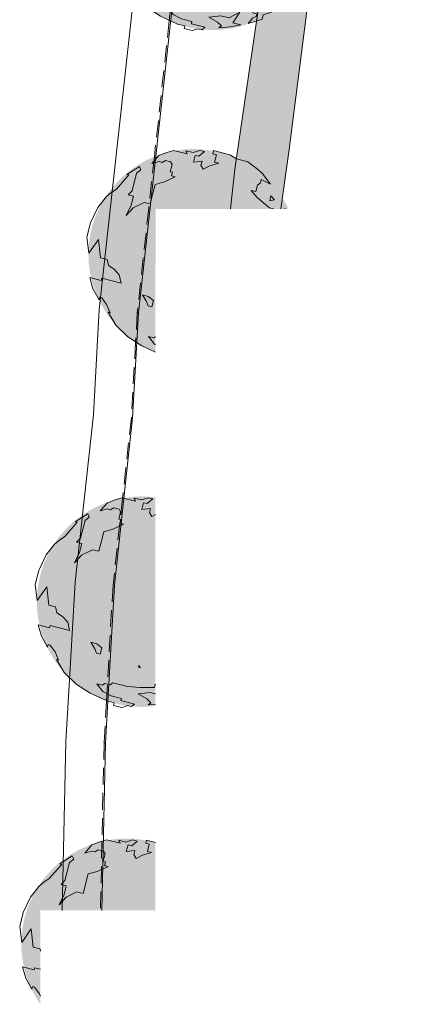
# Model space of a CAD drawing. Header units: millimetres. Extents: x -128777 to 62214, y -97338 to 68850.
# Tile 89 of 102: x 20075 to 35615, y -53536 to -16119. Entities that reach past the tile are written whole.
import ezdxf

# ---------------------------------------------------------------- set-up
doc = ezdxf.new("R2010")
doc.units = ezdxf.units.MM
doc.header["$LTSCALE"] = 200
doc.linetypes.add('HIDDEN2', pattern=[4.7625, 3.175, -1.5875])
doc.layers.add('A-DETL-GENF', color=92, linetype='Continuous', lineweight=13, transparency=0.3)
for name, color, linetype, lineweight in [('A-DETL-MBND', 170, 'HIDDEN2', 13), ('A-FLOR-OTLN', 7, 'Continuous', 13), ('A-FLOR-PATT', 8, 'Continuous', 13), ('L-SITE', 6, 'Continuous', 13), ('S-COLS', 6, 'Continuous', 13)]:
    doc.layers.add(name, color=color, linetype=linetype, lineweight=lineweight)

# ---------------------------------------------------------------- blocks, each defined once
blk = doc.blocks.new('Stoeprand - Stoeprand-22783630-Situatie')
at = {"layer": 'A-DETL-MBND'}
for p, q in [((-4923, 52496), (-3940, 54929)), ((-6327, 49022), (-4923, 52496)), ((-6979, 47556), (-6327, 49022)), ((-8768, 43539), (-6981, 47552)), ((-10276, 40579), (-8768, 43539)), ((-11673, 37836), (-10276, 40579)), ((-12845, 35205), (-11673, 37836)), ((-13300, 34182), (-12845, 35205)), ((-15117, 30617), (-13300, 34182)), ((-16007, 28869), (-15117, 30617)), ((-18367, 24238), (-16007, 28869)), ((-18567, 23845), (-18367, 24238))]:
    blk.add_line(p, q, dxfattribs=at)
for points in [[(-6327, 49022), (-6327, 49022), (-6329, 49023), (-6337, 49027), (-6346, 49030), (-6350, 49032)], [(-8768, 43539), (-8768, 43539), (-8770, 43540), (-8779, 43544), (-8786, 43548), (-8790, 43549)], [(-11673, 37836), (-11673, 37836), (-11675, 37837), (-11684, 37841), (-11692, 37845), (-11696, 37847)], [(-13300, 34182), (-13300, 34182), (-13302, 34183), (-13311, 34187), (-13319, 34191), (-13323, 34193)]]:
    blk.add_open_spline(points, degree=3, dxfattribs=at)
blk = doc.blocks.new('300_28_ISR_kolom_vierkant_hout - alu tussenprofiel 32x77-22911240-Situatie')
at = {"layer": 'S-COLS'}
for p, q in [((16, 38.5), (-16, 38.5)), ((-16, 38.5), (-16, -38.5)), ((16, -38.5), (16, 38.5)), ((-16, -38.5), (16, -38.5))]:
    blk.add_line(p, q, dxfattribs=at)
blk = doc.blocks.new('90_P_L_D_Boom - boom_d8000-V150-Situatie')
at = {"layer": 'A-DETL-GENF', "transparency": 33554560}
h = blk.add_hatch(color=256, dxfattribs=at)
h.paths.add_polyline_path([(-30, -4000), (195, -3994), (419, -3975), (640, -3943), (860, -3900), (1077, -3844), (1291, -3776), (1497, -3697), (1876, -230), (2142, 3357), (2098, 3387), (1875, 3516), (1705, 3604), (1501, 3696), (1291, 3776), (1077, 3844), (859, 3900), (640, 3943), (417, 3975), (192, 3994), (-30, 4000), (-254, 3994), (-479, 3975), (-700, 3943), (-920, 3900), (-1173, 3832), (-1352, 3775), (-1590, 3682), (-1766, 3604), (-1965, 3501), (-2158, 3387), (-2345, 3262), (-2524, 3127), (-2696, 2983), (-2859, 2828), (-3013, 2665), (-3158, 2494), (-3292, 2315), (-3417, 2128), (-3531, 1935), (-3635, 1734), (-3726, 1531), (-3806, 1321), (-3874, 1107), (-3930, 890), (-3974, 669), (-4005, 448), (-4024, 222), (-4030, 0), (-4022, -248), (-4005, -448), (-3974, -670), (-3930, -890), (-3874, -1107), (-3806, -1321), (-3726, -1531), (-3615, -1772), (-3531, -1935), (-3417, -2128), (-3267, -2348), (-3158, -2494), (-2989, -2691), (-2838, -2848), (-2665, -3009), (-2510, -3138), (-2317, -3281), (-2158, -3387), (-1965, -3501), (-1766, -3604), (-1561, -3696), (-1351, -3776), (-1138, -3844), (-920, -3900), (-663, -3949), (-477, -3975), (-252, -3994)], flags=0)
h.paths.add_polyline_path([(3513, -1853), (3574, -1736), (3665, -1531), (3745, -1321), (3813, -1107), (3870, -889), (3913, -670), (3945, -446), (3964, -224), (3970, 0), (3964, 224), (3945, 449), (3913, 670), (3870, 890), (3813, 1107), (3798, 1155), (3514, -1846)], flags=0)
h.paths.add_polyline_path([(-124, -1412), (-151, -1340), (-121, -1328), (-94, -1400)], flags=0)
for points in [[(1497, -3697), (1501, -3696), (1705, -3604), (1905, -3501), (2098, -3387), (2285, -3262), (2464, -3127), (2635, -2983), (2798, -2828), (2952, -2665), (3097, -2494), (3232, -2315), (3357, -2128), (3471, -1935), (3513, -1853), (3798, 1155), (3745, 1321), (3665, 1531), (3574, 1736), (3471, 1935), (3357, 2128), (3232, 2315), (3097, 2494), (2952, 2665), (2798, 2828), (2635, 2983), (2464, 3127), (2285, 3262), (2142, 3357), (1876, -230), (1498, -3683)], [(-124, -1412), (-94, -1400), (-121, -1328), (-151, -1340)]]:
    blk.add_hatch(color=256, dxfattribs=at).paths.add_polyline_path(points, flags=0)
at = {"layer": 'A-DETL-GENF'}
for p, q in [((-1621, 3446), (-1350, 3756)), ((-1350, 3756), (-1047, 3868)), ((-1047, 3868), (-793, 3951)), ((-793, 3951), (-275, 3818)), ((-275, 3818), (-328, 3937)), ((-328, 3937), (-51, 3866)), ((-51, 3866), (203, 3948)), ((28, 3761), (-39, 3503)), ((166, 3725), (28, 3761)), ((381, 3902), (166, 3725)), ((203, 3948), (381, 3902)), ((698, 3821), (729, 3940)), ((837, 3785), (698, 3821)), ((729, 3940), (1343, 3782)), ((765, 3508), (837, 3785)), ((1343, 3782), (1600, 3631)), ((-1347, 3523), (-1621, 3446)), ((-1228, 3492), (-1347, 3523)), ((-1104, 3566), (-1228, 3492)), ((-905, 3515), (-1104, 3566)), ((-918, 3138), (-847, 3415)), ((-847, 3415), (-905, 3515)), ((-39, 3503), (289, 3546)), ((289, 3546), (248, 3387)), ((248, 3387), (337, 3238)), ((581, 3365), (924, 3467)), ((924, 3467), (765, 3508)), ((1600, 3631), (1699, 3605)), ((1699, 3605), (2036, 3519)), ((2036, 3519), (2337, 3293)), ((-2968, 2479), (-2492, 3015)), ((-2571, 3035), (-2093, 3335)), ((-2492, 3015), (-2571, 3035)), ((-2199, 3087), (-2373, 2410)), ((-2039, 3215), (-2199, 3087)), ((-2093, 3335), (-2039, 3215)), ((-835, 3117), (-918, 3138)), ((-871, 2978), (-835, 3117)), ((337, 3238), (581, 3365)), ((2337, 3293), (2579, 3083)), ((2579, 3083), (2897, 2663)), ((-1677, 1914), (-1487, 2651)), ((-1487, 2651), (-1144, 2752)), ((-1144, 2752), (-732, 2942)), ((-732, 2942), (-871, 2978)), ((2397, 2623), (2336, 2385)), ((2507, 2721), (2397, 2623)), ((2538, 2840), (2507, 2721)), ((2897, 2663), (2538, 2840)), ((-3362, 2179), (-3173, 2341)), ((-3173, 2341), (-2968, 2479)), ((-2373, 2410), (-2518, 2257)), ((-2518, 2257), (-2320, 2206)), ((2336, 2385), (2158, 2431)), ((2158, 2431), (2384, 2161)), ((-3678, 1774), (-3362, 2179)), ((-2320, 2206), (-2406, 1870)), ((-2328, 1765), (-1914, 1975)), ((-1914, 1975), (-1677, 1914)), ((2384, 2161), (2856, 1765)), ((2863, 2038), (2909, 2217)), ((3042, 2077), (2863, 2038)), ((2909, 2217), (3042, 2077)), ((-3955, 1190), (-3678, 1774)), ((-2406, 1870), (-2593, 1474)), ((-2593, 1474), (-2328, 1765)), ((2856, 1765), (3153, 1689)), ((3153, 1689), (3390, 1543)), ((3390, 1543), (3441, 1741)), ((3441, 1741), (3751, 1218)), ((-4092, 655), (-3955, 1190)), ((3751, 1218), (3920, 727)), ((-4017, 44), (-4092, 655)), ((-3651, 563), (-4017, 44)), ((-3577, -132), (-3651, 563)), ((3700, 530), (3593, 114)), ((3859, 489), (3700, 530)), ((3920, 727), (3859, 489)), ((3593, 114), (3007, -31)), ((-3319, -199), (-3577, -132)), ((-3271, -422), (-3319, -199)), ((3007, -31), (3233, -300)), ((3233, -300), (3156, -598)), ((4027, -251), (3635, -1777)), ((3677, -710), (3769, -354)), ((3769, -354), (3919, -181)), ((3919, -181), (3949, -62)), ((3949, -62), (4027, -251)), ((-3054, -563), (-3271, -422)), ((-2857, -783), (-3054, -563)), ((3156, -598), (3179, -920)), ((3382, -951), (3558, -680)), ((3558, -680), (3677, -710)), ((-3859, -1310), (-3980, -877)), ((-3980, -877), (-3544, -990)), ((-3544, -990), (-3523, -910)), ((-3523, -910), (-2790, -1099)), ((-2790, -1099), (-2857, -783)), ((1397, -1180), (1641, -1053)), ((1641, -1053), (1869, -921)), ((1869, -921), (2008, -957)), ((2008, -957), (2312, -760)), ((2131, -1052), (2085, -1230)), ((2370, -860), (2131, -1052)), ((2312, -760), (2370, -860)), ((3179, -920), (3182, -1238)), ((3182, -1238), (3382, -951)), ((-3628, -1729), (-3859, -1310)), ((1598, -1401), (1397, -1180)), ((1680, -1654), (1598, -1401)), ((1900, -1373), (1680, -1654)), ((2085, -1230), (1900, -1373)), ((-3603, -1629), (-3628, -1729)), ((-3524, -1650), (-3603, -1629)), ((-3337, -1909), (-3524, -1650)), ((-1824, -1791), (-1971, -1542)), ((-1971, -1542), (-1753, -1598)), ((-1761, -1956), (-1824, -1791)), ((-1753, -1598), (-1561, -1754)), ((-1561, -1754), (-1622, -1991)), ((3635, -1777), (3454, -2069)), ((-3205, -2218), (-3337, -1909)), ((-2990, -2696), (-3284, -2197)), ((-3284, -2197), (-3205, -2218)), ((-1622, -1991), (-1761, -1956)), ((3454, -2069), (3378, -2366)), ((3221, -2562), (2733, -2816)), ((3378, -2366), (3221, -2562)), ((-2531, -3131), (-2990, -2696)), ((1398, -2916), (1026, -3032)), ((1456, -3016), (1398, -2916)), ((2733, -2816), (2672, -3054)), ((-2004, -3478), (-2531, -3131)), ((-1546, -3173), (-1744, -3122)), ((-1744, -3122), (-1522, -3411)), ((-1446, -3114), (-1546, -3173)), ((-1248, -3165), (-1446, -3114)), ((-1143, -3087), (-1248, -3165)), ((-588, -3229), (-1143, -3087)), ((-112, -3267), (-588, -3229)), ((439, -3261), (-112, -3267)), ((470, -3142), (439, -3261)), ((1026, -3032), (470, -3142)), ((601, -3535), (1014, -3325)), ((1014, -3325), (744, -3720)), ((1499, -3344), (1456, -3016)), ((1657, -3385), (1499, -3344)), ((2179, -3329), (1900, -3426)), ((2672, -3054), (2179, -3329)), ((-1361, -3770), (-2004, -3478)), ((-1522, -3411), (-1206, -3577)), ((-1206, -3577), (-810, -3679)), ((-810, -3679), (-830, -3759)), ((-173, -3505), (284, -3454)), ((158, -3696), (-173, -3505)), ((311, -3841), (158, -3696)), ((284, -3454), (601, -3535)), ((744, -3720), (1044, -3797)), ((1332, -3745), (1487, -3552)), ((1859, -3585), (1332, -3745)), ((1487, -3552), (1632, -3484)), ((1632, -3484), (1657, -3385)), ((1900, -3426), (1859, -3585)), ((-1084, -3841), (-1361, -3770)), ((-1109, -3940), (-1084, -3841)), ((-792, -4022), (-1109, -3940)), ((-830, -3759), (-315, -3891)), ((-583, -3949), (-792, -4022)), ((-425, -3990), (-583, -3949)), ((-315, -3891), (-425, -3990)), ((206, -3920), (311, -3841)), ((638, -3883), (206, -3920)), ((1044, -3797), (638, -3883))]:
    blk.add_line(p, q, dxfattribs=at)
blk = doc.blocks.new('90_P_L_D_Boom - boom_d8000-V151-Situatie')
at = {"layer": 'A-DETL-GENF', "transparency": 33554560}
h = blk.add_hatch(color=256, dxfattribs=at)
h.paths.add_polyline_path([(-1480, -3726), (-1480, 1726), (1373, 1727), (1538, 3241), (1598, 3652), (1501, 3696), (1277, 3780), (1076, 3844), (859, 3900), (640, 3943), (417, 3975), (192, 3994), (-30, 4000), (-256, 3994), (-479, 3975), (-700, 3943), (-920, 3900), (-1138, 3844), (-1351, 3776), (-1561, 3696), (-1766, 3604), (-1965, 3501), (-2158, 3387), (-2345, 3262), (-2524, 3127), (-2696, 2983), (-2859, 2828), (-3013, 2665), (-3178, 2467), (-3292, 2315), (-3417, 2128), (-3540, 1918), (-3635, 1734), (-3726, 1531), (-3806, 1321), (-3874, 1107), (-3930, 890), (-3974, 669), (-4005, 448), (-4024, 222), (-4030, 0), (-4024, -225), (-4005, -448), (-3974, -670), (-3930, -890), (-3874, -1107), (-3806, -1321), (-3726, -1531), (-3617, -1768), (-3531, -1935), (-3401, -2151), (-3292, -2315), (-3158, -2494), (-3013, -2665), (-2859, -2828), (-2696, -2983), (-2524, -3127), (-2345, -3262), (-2158, -3387), (-1965, -3501), (-1766, -3604), (-1561, -3696), (-1483, -3725)], flags=0)
h.paths.add_polyline_path([(3578, 1726), (3574, 1736), (3471, 1935), (3343, 2149), (3284, 1726), (3577, 1726)], flags=0)
blk.add_hatch(color=256, dxfattribs=at).paths.add_polyline_path([(3284, 1726), (3343, 2149), (3232, 2315), (3097, 2494), (2952, 2665), (2798, 2828), (2635, 2983), (2464, 3127), (2285, 3262), (2098, 3387), (1905, 3501), (1705, 3604), (1598, 3652), (1538, 3241), (1373, 1726), (3260, 1726)], flags=0)
at = {"layer": 'A-DETL-GENF'}
for p, q in [((-1621, 3446), (-1350, 3756)), ((-1350, 3756), (-1047, 3868)), ((-1047, 3868), (-793, 3951)), ((-793, 3951), (-275, 3818)), ((-275, 3818), (-328, 3937)), ((-328, 3937), (-51, 3866)), ((-51, 3866), (203, 3948)), ((28, 3761), (-39, 3503)), ((166, 3725), (28, 3761)), ((381, 3902), (166, 3725)), ((203, 3948), (381, 3902)), ((698, 3821), (729, 3940)), ((837, 3785), (698, 3821)), ((729, 3940), (1343, 3782)), ((765, 3508), (837, 3785)), ((1343, 3782), (1600, 3631)), ((-1347, 3523), (-1621, 3446)), ((-1228, 3492), (-1347, 3523)), ((-1104, 3566), (-1228, 3492)), ((-905, 3515), (-1104, 3566)), ((-918, 3138), (-847, 3415)), ((-847, 3415), (-905, 3515)), ((-39, 3503), (289, 3546)), ((289, 3546), (248, 3387)), ((248, 3387), (337, 3238)), ((581, 3365), (924, 3467)), ((924, 3467), (765, 3508)), ((1600, 3631), (1699, 3605)), ((1699, 3605), (2036, 3519)), ((2036, 3519), (2337, 3293)), ((-2968, 2479), (-2492, 3015)), ((-2571, 3035), (-2093, 3335)), ((-2492, 3015), (-2571, 3035)), ((-2199, 3087), (-2373, 2410)), ((-2039, 3215), (-2199, 3087)), ((-2093, 3335), (-2039, 3215)), ((-835, 3117), (-918, 3138)), ((-871, 2978), (-835, 3117)), ((337, 3238), (581, 3365)), ((2337, 3293), (2579, 3083)), ((2579, 3083), (2897, 2663)), ((-1677, 1914), (-1487, 2651)), ((-1487, 2651), (-1144, 2752)), ((-1144, 2752), (-732, 2942)), ((-732, 2942), (-871, 2978)), ((2397, 2623), (2336, 2385)), ((2507, 2721), (2397, 2623)), ((2538, 2840), (2507, 2721)), ((2897, 2663), (2538, 2840)), ((-3362, 2179), (-3173, 2341)), ((-3173, 2341), (-2968, 2479)), ((-2373, 2410), (-2518, 2257)), ((-2518, 2257), (-2320, 2206)), ((2336, 2385), (2158, 2431)), ((2158, 2431), (2384, 2161)), ((-3678, 1774), (-3362, 2179)), ((-2320, 2206), (-2406, 1870)), ((-2328, 1765), (-1914, 1975)), ((-1914, 1975), (-1677, 1914)), ((2384, 2161), (2856, 1765)), ((2863, 2038), (2909, 2217)), ((3042, 2077), (2863, 2038)), ((2909, 2217), (3042, 2077)), ((-3955, 1190), (-3678, 1774)), ((-2406, 1870), (-2593, 1474)), ((-2593, 1474), (-2328, 1765)), ((2856, 1765), (3007, 1726)), ((3438, 1726), (3441, 1741)), ((3441, 1741), (3450, 1726)), ((-4092, 655), (-3955, 1190)), ((-4017, 44), (-4092, 655)), ((-3651, 563), (-4017, 44)), ((-3577, -132), (-3651, 563)), ((-3319, -199), (-3577, -132)), ((-3271, -422), (-3319, -199)), ((-3054, -563), (-3271, -422)), ((-2857, -783), (-3054, -563)), ((-3859, -1310), (-3980, -877)), ((-3980, -877), (-3544, -990)), ((-3544, -990), (-3523, -910)), ((-3523, -910), (-2790, -1099)), ((-2790, -1099), (-2857, -783)), ((-3628, -1729), (-3859, -1310)), ((-3603, -1629), (-3628, -1729)), ((-3524, -1650), (-3603, -1629)), ((-3337, -1909), (-3524, -1650)), ((-1824, -1791), (-1971, -1542)), ((-1971, -1542), (-1753, -1598)), ((-1761, -1956), (-1824, -1791)), ((-1753, -1598), (-1561, -1754)), ((-1561, -1754), (-1622, -1991)), ((-3205, -2218), (-3337, -1909)), ((-2990, -2696), (-3284, -2197)), ((-3284, -2197), (-3205, -2218)), ((-1622, -1991), (-1761, -1956)), ((-2531, -3131), (-2990, -2696)), ((-2004, -3478), (-2531, -3131)), ((-1546, -3173), (-1744, -3122)), ((-1744, -3122), (-1522, -3411)), ((-1480, -3134), (-1546, -3173)), ((-1480, -3716), (-2004, -3478)), ((-1522, -3411), (-1480, -3434))]:
    blk.add_line(p, q, dxfattribs=at)
blk = doc.blocks.new('90_P_L_D_Boom - boom_d8000-V152-Situatie')
at = {"layer": 'A-DETL-GENF', "transparency": 33554560}
h = blk.add_hatch(color=256, dxfattribs=at)
h.paths.add_polyline_path([(-1351, -3775), (-1351, -3775), (-1354, -3774)], flags=0)
h.paths.add_polyline_path([(-30, -4000), (195, -3994), (419, -3975), (480, -3964), (478, 3966), (417, 3975), (192, 3994), (-30, 4000), (-254, 3994), (-479, 3975), (-734, 3937), (-920, 3900), (-1138, 3844), (-1351, 3776), (-1561, 3696), (-1766, 3604), (-1965, 3501), (-2158, 3387), (-2345, 3262), (-2524, 3127), (-2696, 2983), (-2859, 2828), (-3013, 2665), (-3158, 2494), (-3292, 2315), (-3417, 2128), (-3531, 1935), (-3634, 1736), (-3726, 1531), (-3806, 1321), (-3874, 1107), (-3930, 890), (-3974, 670), (-4005, 448), (-4024, 222), (-4030, 0), (-4024, -225), (-4005, -448), (-3974, -670), (-3930, -890), (-3874, -1107), (-3806, -1321), (-3726, -1531), (-3634, -1736), (-3531, -1935), (-3417, -2128), (-3292, -2315), (-3158, -2494), (-3013, -2665), (-2859, -2828), (-2696, -2983), (-2524, -3127), (-2345, -3262), (-2158, -3387), (-1965, -3501), (-1766, -3604), (-1561, -3696), (-1333, -3781), (-1138, -3844), (-920, -3900), (-684, -3946), (-478, -3975), (-252, -3994), (-98, -3998)], flags=0)
h.paths.add_polyline_path([(-133, -2516), (-160, -2444), (-131, -2432), (-103, -2504), (-130, -2514)], flags=0)
blk.add_hatch(color=256, dxfattribs=at).paths.add_polyline_path([(-133, -2516), (-103, -2504), (-131, -2432), (-160, -2444)], flags=0)
at = {"layer": 'A-DETL-GENF'}
for p, q in [((-1621, 3446), (-1350, 3756)), ((-1350, 3756), (-1047, 3868)), ((-1047, 3868), (-793, 3951)), ((-793, 3951), (-275, 3818)), ((-275, 3818), (-328, 3937)), ((-328, 3937), (-51, 3866)), ((-51, 3866), (203, 3948)), ((28, 3761), (-39, 3503)), ((166, 3725), (28, 3761)), ((381, 3902), (166, 3725)), ((203, 3948), (381, 3902)), ((-1347, 3523), (-1621, 3446)), ((-1228, 3492), (-1347, 3523)), ((-1104, 3566), (-1228, 3492)), ((-905, 3515), (-1104, 3566)), ((-918, 3138), (-847, 3415)), ((-847, 3415), (-905, 3515)), ((-39, 3503), (289, 3546)), ((289, 3546), (248, 3387)), ((248, 3387), (337, 3238)), ((-2968, 2479), (-2492, 3015)), ((-2571, 3035), (-2093, 3335)), ((-2492, 3015), (-2571, 3035)), ((-2199, 3087), (-2373, 2410)), ((-2039, 3215), (-2199, 3087)), ((-2093, 3335), (-2039, 3215)), ((-835, 3117), (-918, 3138)), ((-871, 2978), (-835, 3117)), ((337, 3238), (480, 3312)), ((-1677, 1914), (-1487, 2651)), ((-1487, 2651), (-1144, 2752)), ((-1144, 2752), (-732, 2942)), ((-732, 2942), (-871, 2978)), ((-3362, 2179), (-3173, 2341)), ((-3173, 2341), (-2968, 2479)), ((-2373, 2410), (-2518, 2257)), ((-2518, 2257), (-2320, 2206)), ((-3678, 1774), (-3362, 2179)), ((-2320, 2206), (-2406, 1870)), ((-2328, 1765), (-1914, 1975)), ((-1914, 1975), (-1677, 1914)), ((-3955, 1190), (-3678, 1774)), ((-2406, 1870), (-2593, 1474)), ((-2593, 1474), (-2328, 1765)), ((-4092, 655), (-3955, 1190)), ((-4017, 44), (-4092, 655)), ((-3651, 563), (-4017, 44)), ((-3577, -132), (-3651, 563)), ((-3319, -199), (-3577, -132)), ((-3271, -422), (-3319, -199)), ((-3054, -563), (-3271, -422)), ((-2857, -783), (-3054, -563)), ((-3859, -1310), (-3980, -877)), ((-3980, -877), (-3544, -990)), ((-3544, -990), (-3523, -910)), ((-3523, -910), (-2790, -1099)), ((-2790, -1099), (-2857, -783)), ((-3628, -1729), (-3859, -1310)), ((-3603, -1629), (-3628, -1729)), ((-3524, -1650), (-3603, -1629)), ((-3337, -1909), (-3524, -1650)), ((-1824, -1791), (-1971, -1542)), ((-1971, -1542), (-1753, -1598)), ((-1761, -1956), (-1824, -1791)), ((-1753, -1598), (-1561, -1754)), ((-1561, -1754), (-1622, -1991)), ((-3205, -2218), (-3337, -1909)), ((-2990, -2696), (-3284, -2197)), ((-3284, -2197), (-3205, -2218)), ((-1622, -1991), (-1761, -1956)), ((-2531, -3131), (-2990, -2696)), ((-2004, -3478), (-2531, -3131)), ((-1546, -3173), (-1744, -3122)), ((-1744, -3122), (-1522, -3411)), ((-1446, -3114), (-1546, -3173)), ((-1248, -3165), (-1446, -3114)), ((-1143, -3087), (-1248, -3165)), ((-588, -3229), (-1143, -3087)), ((-112, -3267), (-588, -3229)), ((439, -3261), (-112, -3267)), ((470, -3142), (439, -3261)), ((480, -3140), (470, -3142)), ((-1361, -3770), (-2004, -3478)), ((-1522, -3411), (-1206, -3577)), ((-1206, -3577), (-810, -3679)), ((-810, -3679), (-830, -3759)), ((-173, -3505), (284, -3454)), ((158, -3696), (-173, -3505)), ((311, -3841), (158, -3696)), ((284, -3454), (480, -3504)), ((-1084, -3841), (-1361, -3770)), ((-1109, -3940), (-1084, -3841)), ((-792, -4022), (-1109, -3940)), ((-830, -3759), (-315, -3891)), ((-583, -3949), (-792, -4022)), ((-425, -3990), (-583, -3949)), ((-315, -3891), (-425, -3990)), ((206, -3920), (311, -3841)), ((480, -3896), (206, -3920))]:
    blk.add_line(p, q, dxfattribs=at)
blk = doc.blocks.new('90_P_L_D_Boom - boom_d8000-V153-Situatie')
at = {"layer": 'A-DETL-GENF', "transparency": 33554560}
blk.add_hatch(color=256, dxfattribs=at).paths.add_polyline_path([(-3302, -2301), (-3302, 1264), (1069, 1265), (1069, 3846), (859, 3900), (640, 3943), (417, 3975), (192, 3994), (-30, 4000), (-256, 3994), (-479, 3975), (-700, 3943), (-960, 3889), (-1138, 3844), (-1351, 3776), (-1561, 3696), (-1792, 3590), (-1965, 3501), (-2158, 3387), (-2345, 3262), (-2524, 3127), (-2696, 2983), (-2859, 2828), (-3013, 2665), (-3158, 2494), (-3292, 2315), (-3417, 2128), (-3531, 1935), (-3634, 1736), (-3726, 1531), (-3806, 1321), (-3874, 1107), (-3930, 890), (-3979, 629), (-4005, 448), (-4024, 222), (-4030, 0), (-4024, -225), (-4005, -448), (-3974, -670), (-3930, -890), (-3874, -1107), (-3806, -1321), (-3726, -1531), (-3634, -1736), (-3531, -1935), (-3417, -2128)], flags=0)
at = {"layer": 'A-DETL-GENF'}
for p, q in [((-1621, 3446), (-1350, 3756)), ((-1350, 3756), (-1047, 3868)), ((-1047, 3868), (-793, 3951)), ((-793, 3951), (-275, 3818)), ((-275, 3818), (-328, 3937)), ((-328, 3937), (-51, 3866)), ((-51, 3866), (203, 3948)), ((28, 3761), (-39, 3503)), ((166, 3725), (28, 3761)), ((381, 3902), (166, 3725)), ((203, 3948), (381, 3902)), ((698, 3821), (729, 3940)), ((837, 3785), (698, 3821)), ((729, 3940), (1069, 3852)), ((765, 3508), (837, 3785)), ((-1347, 3523), (-1621, 3446)), ((-1228, 3492), (-1347, 3523)), ((-1104, 3566), (-1228, 3492)), ((-905, 3515), (-1104, 3566)), ((-918, 3138), (-847, 3415)), ((-847, 3415), (-905, 3515)), ((-39, 3503), (289, 3546)), ((289, 3546), (248, 3387)), ((248, 3387), (337, 3238)), ((581, 3365), (924, 3467)), ((924, 3467), (765, 3508)), ((-2968, 2479), (-2492, 3015)), ((-2571, 3035), (-2093, 3335)), ((-2492, 3015), (-2571, 3035)), ((-2199, 3087), (-2373, 2410)), ((-2039, 3215), (-2199, 3087)), ((-2093, 3335), (-2039, 3215)), ((-835, 3117), (-918, 3138)), ((-871, 2978), (-835, 3117)), ((337, 3238), (581, 3365)), ((-1677, 1914), (-1487, 2651)), ((-1487, 2651), (-1144, 2752)), ((-1144, 2752), (-732, 2942)), ((-732, 2942), (-871, 2978)), ((-3362, 2179), (-3173, 2341)), ((-3173, 2341), (-2968, 2479)), ((-2373, 2410), (-2518, 2257)), ((-2518, 2257), (-2320, 2206)), ((-3678, 1774), (-3362, 2179)), ((-2320, 2206), (-2406, 1870)), ((-2328, 1765), (-1914, 1975)), ((-1914, 1975), (-1677, 1914)), ((-3955, 1190), (-3678, 1774)), ((-2406, 1870), (-2593, 1474)), ((-2593, 1474), (-2328, 1765)), ((-4092, 655), (-3955, 1190)), ((-4017, 44), (-4092, 655)), ((-3651, 563), (-4017, 44)), ((-3577, -132), (-3651, 563)), ((-3319, -199), (-3577, -132)), ((-3302, -278), (-3319, -199)), ((-3859, -1310), (-3980, -877)), ((-3980, -877), (-3544, -990)), ((-3544, -990), (-3523, -910)), ((-3523, -910), (-3302, -967)), ((-3628, -1729), (-3859, -1310)), ((-3603, -1629), (-3628, -1729)), ((-3524, -1650), (-3603, -1629)), ((-3337, -1909), (-3524, -1650)), ((-3302, -1991), (-3337, -1909))]:
    blk.add_line(p, q, dxfattribs=at)

msp = doc.modelspace()

# ---------------------------------------------------------------- hatches: boundary and pattern name
at = {"layer": 'A-FLOR-PATT', "lineweight": 5}
h = msp.add_hatch(dxfattribs=at)
h.set_pattern_fill('ANGLE', color=256, scale=71, angle=265.348, style=0)
h.set_pattern_definition([(265.348, (0, 0), (494.301, -40.222), [360.68, -135.255]), (355.348, (0, 0), (40.222, 494.301), [360.68, -135.255])])
h.paths.add_polyline_path([(30063, -22886.9), (30315.1, -21060.6), (31182.3, -14331.9), (31306.6, -13404), (31250.5, -13621.2), (31174.4, -13855.8), (31102.3, -14044.6), (31010.6, -14249.4), (30907.6, -14448.7), (30793.6, -14642), (30668.9, -14828.5), (30534, -15007.7), (30389.2, -15179.2), (30235, -15342.2), (30072, -15496.3), (29900.5, -15641), (29721.2, -15775.9), (29534.7, -15900.5), (29341.4, -16014.5), (29142, -16117.5), (29077.7, -16146.3), (28318.3, -21383.7), (28425.7, -21431.8), (28625, -21534.8), (28849.8, -21669.9), (29033, -21794.7), (29184.1, -21908.4), (29355.5, -22053.2), (29518.5, -22207.4), (29672.6, -22370.4), (29817.3, -22541.9), (29952.2, -22721.2), (29980.6, -22763.6)], flags=0)
h.paths.add_polyline_path([(31401.5, -12710.2), (32601.8, -3826.3), (32533.2, -3959), (32419.2, -4152.2), (32294.5, -4338.8), (32159.6, -4518), (32014.8, -4689.4), (31860.6, -4852.5), (31697.6, -5006.6), (31526.1, -5151.3), (31346.8, -5286.2), (31160.3, -5410.8), (30967, -5524.8), (30767.6, -5627.8), (30562.8, -5719.4), (30435.2, -5768.1), (30027.3, -9492.7), (30072.8, -9531.2), (30235.8, -9685.3), (30389.9, -9848.4), (30534.7, -10019.8), (30669.6, -10199.1), (30794.2, -10385.7), (30908.2, -10579), (31011.1, -10778.3), (31102.7, -10983.1), (31182.7, -11192.8), (31250.8, -11406.5), (31306.8, -11623.8), (31350.6, -11843.9), (31381.9, -12066), (31400.7, -12289.6), (31407, -12513.9)], flags=0)
h.paths.add_polyline_path([(32884, -946.1), (33576.8, 6350.6), (33534.7, 6268.9), (33420.6, 6075.7), (33295.9, 5889.1), (33161, 5709.9), (33016.2, 5538.5), (32862.1, 5375.5), (32699, 5221.3), (32527.6, 5076.6), (32348.3, 4941.7), (32131.2, 4799.1), (31940.2, 4688.5), (31769.1, 4600.2), (31560.4, 4506.7), (31212.4, 1328.7), (31347.7, 1238.3), (31527, 1103.3), (31698.4, 958.5), (31861.4, 804.4), (32015.5, 641.3), (32160.3, 469.9), (32295.2, 290.6), (32419.8, 104), (32533.8, -89.3), (32636.7, -288.6), (32728.3, -493.4), (32808.3, -703.1), (32876.4, -916.8)], flags=0)
h.paths.add_polyline_path([(33862.5, 9359.2), (34119.1, 12060.8), (34801.7, 20450.3), (34763.1, 20399), (34618.3, 20227.6), (34464.1, 20064.6), (34301, 19910.5), (34119.1, 19757.8), (33950.3, 19630.9), (33763.7, 19506.2), (33570.5, 19392.3), (33371.1, 19289.3), (33166.3, 19197.7), (32956.7, 19117.7), (32844.2, 19081.9), (32599.8, 16849.6), (32206.8, 11561.4), (32349.2, 11466.2), (32528.4, 11331.3), (32699.8, 11186.5), (32862.8, 11032.3), (33017, 10869.3), (33161.7, 10697.8), (33296.6, 10518.5), (33421.2, 10331.9), (33535.2, 10138.7), (33638.1, 9939.3), (33729.8, 9734.5), (33809.7, 9524.9)], flags=0)
h.paths.add_polyline_path([(35155, 24793.3), (35614.8, 30444.6), (35531.1, 30373.9), (35351.8, 30239), (35165.2, 30114.4), (34971.9, 30000.4), (34772.6, 29897.4), (34567.8, 29805.8), (34358.1, 29725.8), (34119.1, 29651.2), (33927.1, 29601.7), (33825.9, 29581.6), (33588.3, 26384.1), (33764.7, 26280), (33951.2, 26155.3), (34130.5, 26020.4), (34301.9, 25875.6), (34464.9, 25721.5), (34619, 25558.4), (34763.8, 25386.9), (34898.6, 25207.7), (35023.3, 25021.1), (35137.2, 24827.8)], flags=0)

# ---------------------------------------------------------------- linework, layer by layer
at = {"layer": 'A-FLOR-OTLN'}
for p, q in [((29706.5, 19390.1), (25249.6, -21305.3)), ((25623.4, -4114), (23102.5, -27132.5)), ((28258.7, -21794.7), (29980.6, -9918.9)), ((31174.4, -14390.8), (30305.4, -21135.7)), ((25249.6, -21305.3), (24597.8, -27256.8)), ((30305.4, -21135.7), (30004.5, -23309.4)), ((28092.8, -23309.1), (28258.7, -21794.7)), ((23102.5, -27132.5), (22875.7, -31126.1)), ((24597.8, -27256.8), (24371.1, -31250.4)), ((22875.7, -31126.1), (22178.9, -37488.1)), ((24371.1, -31250.4), (23674.3, -37612.3)), ((22178.9, -37488.1), (21980.4, -40984.8)), ((23674.3, -37612.3), (23424.4, -42014.1)), ((21980.3, -40986.8), (21835.1, -43543.8)), ((23424.2, -42016.2), (23334.2, -43602.7)), ((21835.1, -43543.8), (21694.8, -49970.5)), ((23334.2, -43602.7), (23195.2, -49970.5))]:
    msp.add_line(p, q, dxfattribs=at)

# ---------------------------------------------------------------- block references
at = {"layer": 'A-DETL-GENF', "rotation": 359.9920000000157}
for name, p in [('90_P_L_D_Boom - boom_d8000-V150-Situatie', (27437.2, -12513.4)), ('90_P_L_D_Boom - boom_d8000-V151-Situatie', (26719.8, -25035.4)), ('90_P_L_D_Boom - boom_d8000-V152-Situatie', (24758.1, -38235.1)), ('90_P_L_D_Boom - boom_d8000-V153-Situatie', (24167.3, -51235))]:
    msp.add_blockref(name, p, dxfattribs=at)
at = {"layer": 'L-SITE', "rotation": 200.7500000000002}
msp.add_blockref('Stoeprand - Stoeprand-22783630-Situatie', (0, 0), dxfattribs=at)
at = {"layer": 'S-COLS', "rotation": 200.7500000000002}
msp.add_blockref('300_28_ISR_kolom_vierkant_hout - alu tussenprofiel 32x77-22911240-Situatie', (24625.9, -40708.9), dxfattribs=at)

doc.saveas('drawing.dxf')
